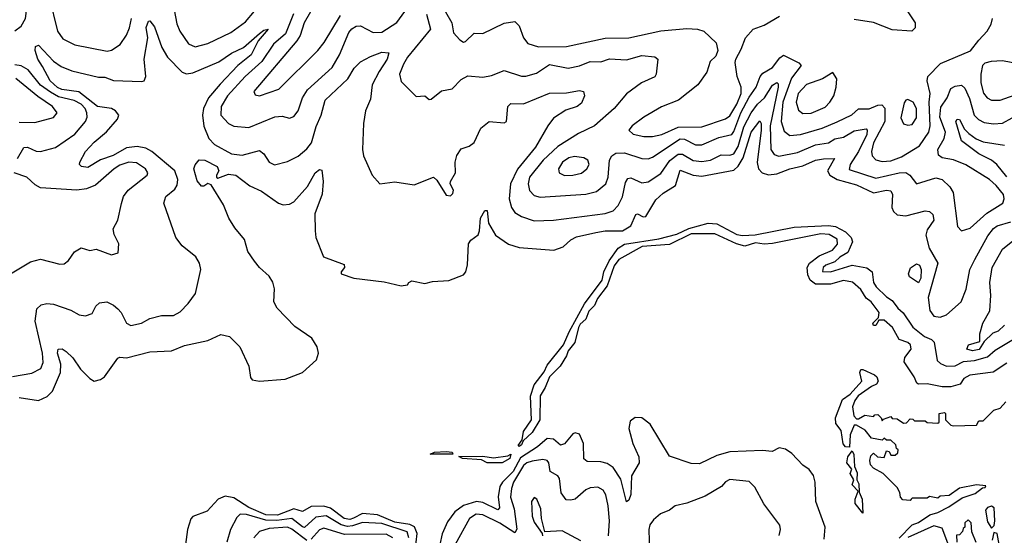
# Model space of a CAD drawing. Extents: x 1443846 to 1577407, y 839182 to 927291.
# Tile 87 of 256: x 1502448 to 1507034, y 857897 to 860299. Entities that reach past the tile are written whole.
import ezdxf

# ---------------------------------------------------------------- set-up
doc = ezdxf.new("R2010")
doc.units = 0

msp = doc.modelspace()

# ---------------------------------------------------------------- linework, layer by layer
at = {"layer": '0CON20XD'}
for points in [[(1502425, 860247.9), (1502455, 860268.4), (1502475.2, 860305), (1502482.7, 860365), (1502469, 860395), (1502445, 860425.2)], [(1502586, 860406), (1502625, 860245.8), (1502649.6, 860209.6), (1502705, 860181.8), (1502855, 860152.9), (1502875, 860157.3), (1502916.6, 860183.4), (1502945, 860226.7), (1502959, 860261), (1502969.2, 860305)], [(1503168.3, 860345), (1503179.4, 860279.4), (1503193.5, 860245), (1503235, 860186.4), (1503265, 860173.3), (1503325, 860188.2), (1503431, 860239), (1503500.1, 860289.9), (1503541.4, 860338.6)], [(1506578.4, 860345), (1506619.5, 860285), (1506619.2, 860260.8), (1506603.9, 860246.1), (1506512.1, 860252.1), (1506425, 860285.4), (1506335, 860299.6)], [(1503724.1, 860325.9), (1503686.3, 860233.7), (1503630.8, 860185), (1503575.2, 860105), (1503498, 860035), (1503416.1, 859945), (1503386.6, 859895), (1503385.3, 859855), (1503420, 859815), (1503445, 859803.3), (1503515, 859796.6), (1503636.9, 859846.9), (1503670, 859850), (1503705, 859840.8), (1503725, 859847.5), (1503744.7, 859875.3), (1503765.3, 859935), (1503788.1, 859971.9), (1503904.2, 860075.8), (1503937, 860135), (1503980.9, 860239.1), (1503995, 860256.9), (1504015, 860269.1), (1504035, 860271.1), (1504095, 860239), (1504135, 860241), (1504204.6, 860285.4), (1504242.4, 860337.6)], [(1503802, 860335), (1503773.5, 860285), (1503753.8, 860226.2), (1503738.8, 860201.2), (1503538.1, 859965), (1503545, 859949.2), (1503565, 859944.5), (1503655, 859975.5), (1503837.3, 860155), (1503866.8, 860193.2), (1503941.7, 860318.3)], [(1504343.3, 860325), (1504361.6, 860255), (1504254.8, 860125), (1504235, 860092.5), (1504217.3, 860045), (1504225, 860010.6), (1504295, 859940.8), (1504334.3, 859944.3), (1504355, 859928), (1504365, 859929.2), (1504412.6, 859967.4), (1504462.8, 859977.2), (1504505, 860020.4), (1504535, 860037.3), (1504605, 860030.7), (1504645, 860038.9), (1504705, 860062.3), (1504785, 860036.2), (1504805, 860035.4), (1504855, 860049.7), (1504915, 860090.2), (1505002.8, 860072.8), (1505055, 860084.8), (1505105, 860104), (1505155, 860102.7), (1505195, 860117.3), (1505275, 860111.7), (1505345, 860131.6), (1505406.5, 860126.5), (1505419.6, 860115), (1505412.7, 860045), (1505406.6, 860033.4), (1505344.4, 860005), (1505275, 859953.5), (1505217.1, 859885), (1505125, 859804.5), (1505050.8, 859769.2), (1504955, 859708.6), (1504886.5, 859645), (1504823, 859565), (1504815.7, 859535), (1504823, 859503), (1504845, 859480), (1504872.2, 859472.2), (1505085, 859486.2), (1505135, 859499.3), (1505177.8, 859535), (1505188.9, 859565), (1505195.3, 859645), (1505205.7, 859664.3), (1505225, 859677.8), (1505265, 859679.2), (1505345, 859652.7), (1505375, 859651.2), (1505395, 859658.6), (1505525, 859743.6), (1505545, 859741.8), (1505595, 859716.9), (1505625, 859715.6), (1505705, 859750.8), (1505765, 859764.7), (1505775, 859778), (1505806.1, 859865), (1505845, 859938.4), (1505878.4, 859985), (1505896.1, 860035), (1505909.8, 860050.2), (1505955, 860076.9), (1505988.5, 860121.5), (1506005, 860133.5), (1506077.4, 860097.4), (1506087.3, 860085), (1506042.8, 860027.2), (1506002.4, 859915), (1505994.6, 859824.6), (1506009.2, 859779.2), (1506035, 859760.3), (1506085, 859763.9), (1506185, 859794), (1506256, 859824), (1506323.8, 859856.2), (1506355, 859883.2), (1506405, 859884.5), (1506445, 859901.7), (1506462.9, 859902.9), (1506476.9, 859886.9), (1506477.5, 859825), (1506425.2, 859725), (1506415.2, 859685), (1506417.8, 859665), (1506435, 859646.6), (1506465, 859638.5), (1506505, 859642.3), (1506555, 859659.8), (1506638.6, 859711.4), (1506683.2, 859775), (1506688.5, 859805), (1506683.5, 859915), (1506688.1, 859955), (1506674.1, 860015), (1506677.9, 860035), (1506737.5, 860095), (1506876.2, 860153.8), (1506915.8, 860204.2), (1506954.5, 860245), (1506972.4, 860277.6), (1506979.6, 860305)], [(1504431.9, 860335), (1504460.8, 860285), (1504468.3, 860238.3), (1504498, 860205), (1504514.6, 860194.6), (1504525, 860197.1), (1504565, 860235.6), (1504605, 860234.3), (1504705, 860283.5), (1504755, 860290.6), (1504775, 860270.8), (1504794, 860215), (1504815, 860188.5), (1504865, 860172), (1504995, 860174), (1505175, 860213.3), (1505285, 860214.2), (1505435, 860247.9), (1505555, 860257.8), (1505604.7, 860254.7), (1505634, 860245), (1505691.2, 860191.2), (1505699.2, 860155), (1505690.3, 860129.7), (1505664, 860105), (1505648, 860055), (1505606.9, 859995), (1505515.9, 859924.1), (1505437.1, 859892.9), (1505355, 859844.8), (1505300.4, 859805), (1505285.5, 859785), (1505305.7, 859765.7), (1505355, 859755.2), (1505395, 859754.8), (1505438.5, 859765), (1505515, 859798.7), (1505625, 859799.4), (1505735, 859837.7), (1505755, 859850.9), (1505787.7, 859905), (1505807.8, 859955), (1505808.5, 859985), (1505790, 860035), (1505780.9, 860099.1), (1505782.9, 860115), (1505808.9, 860161.1), (1505827.8, 860215), (1505864.7, 860255.3), (1505915, 860274.1), (1505986.2, 860315)], [(1502415, 858636.9), (1502505, 858652.9), (1502546.7, 858675), (1502557.2, 858702.8), (1502554.1, 858745), (1502520.2, 858895), (1502527.4, 858952.6), (1502548.8, 858971.2), (1502575, 858976.5), (1502605, 858973.2), (1502685.7, 858945.7), (1502725, 858924.4), (1502755, 858919.2), (1502785, 858931.2), (1502802, 858965), (1502819.1, 858980.9), (1502854.3, 858984.3), (1502885, 858970), (1502905, 858952.2), (1502920.4, 858935), (1502945, 858885.6), (1502965, 858874.6), (1503014.7, 858885.3), (1503055, 858907.6), (1503108.3, 858921.7), (1503165, 858921.5), (1503195, 858937.7), (1503233.1, 858976.9), (1503266.2, 859023.8), (1503291.8, 859135), (1503286.2, 859165), (1503268.9, 859195), (1503205, 859245.6), (1503175.7, 859285), (1503120, 859445), (1503129.4, 859475), (1503170.4, 859509.6), (1503181.7, 859528.3), (1503185.3, 859555), (1503171.2, 859595), (1503064.1, 859685), (1503035, 859701.2), (1502995, 859708.8), (1502945, 859702.1), (1502883.6, 859666.4), (1502823.8, 859646.2), (1502765, 859611.2), (1502735.7, 859615.7), (1502726.2, 859625), (1502728.6, 859635), (1502754.7, 859685), (1502795, 859728.5), (1502852.8, 859777.2), (1502902.9, 859835), (1502910, 859855), (1502893.9, 859875), (1502875, 859884.8), (1502810.2, 859895), (1502722.9, 859962.9), (1502645, 859973.8), (1502625, 859983.2), (1502589.5, 860015), (1502555, 860081.6), (1502533.1, 860115), (1502520, 860155), (1502521.5, 860175), (1502535, 860180), (1502605.8, 860105.8), (1502640.8, 860080.8), (1502690.8, 860060.8), (1502815, 860030.8), (1502845, 860031.3), (1502885, 860016), (1503015, 860010.5), (1503027.1, 860015), (1503035.4, 860034.6), (1503027.3, 860115), (1503045.4, 860215), (1503036.9, 860263.1), (1503048.3, 860291.7), (1503055, 860293.8), (1503075.8, 860265.8), (1503110.2, 860170.2), (1503137.1, 860125), (1503204.8, 860054.8), (1503225, 860046.6), (1503255, 860051.8), (1503375, 860102.7), (1503435, 860142.6), (1503490.4, 860169.6), (1503564.8, 860235.2), (1503585, 860249.6), (1503605.8, 860255), (1503558.8, 860201.2), (1503526.7, 860135), (1503463.6, 860086.4), (1503381.3, 859998.7), (1503327.2, 859935), (1503303.9, 859885), (1503299.8, 859855), (1503305, 859803.8), (1503329.8, 859745), (1503355, 859717.2), (1503435, 859674.7), (1503485, 859668), (1503565, 859690), (1503584.7, 859674.7), (1503609.4, 859635), (1503635, 859622.7), (1503695, 859637.9), (1503745, 859663.9), (1503785, 859696.8), (1503806.9, 859725), (1503828.7, 859801.3), (1503852.8, 859855), (1503870.7, 859925), (1503975.8, 860024.2), (1504006.4, 860073.6)], [(1504006.4, 860073.6), (1504035, 860103.3), (1504082, 860128), (1504135, 860147.5), (1504166.7, 860145), (1504159.1, 860115), (1504121.7, 860058.3), (1504090.3, 859995), (1504081.3, 859928.7), (1504058.9, 859875), (1504048.9, 859815), (1504044.3, 859695), (1504049.2, 859665), (1504090, 859575), (1504125, 859534.2), (1504195, 859543.5), (1504285, 859530), (1504375, 859566), (1504391.7, 859551.7), (1504435, 859481.9), (1504455, 859478.6), (1504465, 859489.2), (1504468.4, 859505), (1504452.9, 859535), (1504454.3, 859545), (1504478.4, 859585), (1504476.8, 859635), (1504483.5, 859666.5), (1504505, 859697.5), (1504540.8, 859709.2), (1504565, 859727.5), (1504596.2, 859793.8), (1504635, 859825.5), (1504705, 859819.4), (1504715, 859824.2), (1504721.2, 859895), (1504735, 859908.9), (1504795, 859907.1), (1504915, 859956.2), (1504995, 859959.1), (1505055, 859968.6), (1505074.1, 859964.1), (1505078.6, 859945), (1505065, 859910), (1505043.8, 859895), (1504992.2, 859877.8), (1504935, 859840.4), (1504908, 859805), (1504850.5, 859705), (1504766.9, 859603.1), (1504734.2, 859535), (1504727.5, 859465), (1504738.3, 859425), (1504755, 859401.3), (1504785, 859382.4), (1504845, 859362.8), (1504934.1, 859365.9), (1505174.4, 859395.6), (1505211.7, 859408.3), (1505236.2, 859433.8), (1505255, 859473.3), (1505268.9, 859541.1), (1505280, 859560), (1505295, 859562.9), (1505345, 859539.4), (1505375, 859543.4), (1505435, 859582.4), (1505476.2, 859643.8), (1505515, 859672.2), (1505535, 859673.2), (1505585, 859642.8), (1505625, 859638.3), (1505665, 859644.8), (1505715, 859669.4), (1505755, 859668), (1505775, 859673.5), (1505795, 859708.8), (1505820.3, 859799.7), (1505854.7, 859865.3), (1505883.8, 859906.2), (1505916.7, 859935), (1505955, 859994.8), (1505975, 860005.8), (1505980.9, 860000.9), (1505981, 859985), (1505943.3, 859805), (1505946.5, 859695), (1505961.3, 859671.3), (1505984, 859664), (1506070.1, 859680.1), (1506155, 859716.3), (1506214.9, 859725.1), (1506245, 859743.5), (1506285, 859752.1), (1506335, 859780.9), (1506390, 859790), (1506395.8, 859785), (1506393.5, 859765), (1506354.1, 859685), (1506315.9, 859625), (1506311.9, 859601.9), (1506435, 859561.5), (1506545, 859586.1), (1506575, 859587.4), (1506594.7, 859575), (1506625, 859534.5), (1506715, 859562.9), (1506744.2, 859555), (1506779.9, 859519.9), (1506795, 859494.2), (1506816.5, 859336.5), (1506835, 859315.5), (1506875, 859327.8), (1506952.2, 859397.8), (1507026.4, 859445), (1507034, 859465), (1507030.6, 859485), (1506996.8, 859526.8), (1506964.8, 859554.8), (1506855, 859623.6), (1506797, 859647), (1506745, 859656), (1506727.3, 859667.3), (1506724.3, 859695), (1506753.2, 859745), (1506760.4, 859775), (1506733.6, 859845), (1506737.9, 859892.1), (1506767.6, 859935), (1506785, 859978.2), (1506805, 859989.7), (1506835, 859994.7), (1506850.6, 859980.6), (1506871.8, 859931.8), (1506894.3, 859854.3), (1506913.8, 859833.8), (1506940.1, 859820.1), (1506983.4, 859813.4), (1507025, 859817.4), (1507115, 859866.1)], [(1502438.2, 859651.8), (1502467, 859703), (1502485, 859705.4), (1502525, 859687.1), (1502545, 859684.6), (1502615, 859703.2), (1502705, 859765.9), (1502754.7, 859825), (1502762.2, 859845), (1502761.1, 859865), (1502753.1, 859885), (1502734.8, 859905), (1502702.2, 859922.2), (1502629.3, 859939.3), (1502591, 859961), (1502544.9, 859994.9), (1502487.5, 860065), (1502455, 860084.5), (1502425, 860088.9)], [(1506973.8, 859923.8), (1507015, 859924.1), (1507128.6, 859965), (1507185, 859996.4), (1507205.5, 860015), (1507216.5, 860035), (1507217.5, 860045), (1507206.7, 860065), (1507178.7, 860078.7), (1507025, 860106.9), (1506972.5, 860105), (1506943.2, 860096.8), (1506932.2, 860085), (1506924.2, 860045), (1506925.3, 860004.7), (1506936.9, 859956.9), (1506953.6, 859935), (1506973.8, 859923.8)], [(1502445, 859821.6), (1502519.1, 859820.9), (1502605, 859843.6), (1502623.3, 859865), (1502601.5, 859895), (1502532.1, 859942.1), (1502429.6, 860025)], [(1506095, 859862.8), (1506135, 859863.7), (1506198.9, 859891.1), (1506222, 859915), (1506239.3, 859945), (1506250.9, 859985), (1506254.2, 860024.2), (1506235, 860053.3), (1506186.7, 860023.3), (1506112.5, 859997.5), (1506074.3, 859955), (1506064.3, 859914.3), (1506075, 859877.8), (1506095, 859862.8)], [(1506585, 859807.9), (1506605, 859811.2), (1506625, 859842.5), (1506625.2, 859885), (1506610, 859915), (1506585, 859927.8), (1506575, 859924.4), (1506567.5, 859912.5), (1506551.3, 859841.3), (1506565, 859814.4), (1506585, 859807.9)], [(1502445, 858539), (1502535, 858525.8), (1502576.3, 858543.7), (1502601.2, 858568.8), (1502638.4, 858655), (1502639.8, 858695), (1502623.8, 858746.2), (1502626.7, 858765), (1502645.3, 858765.3), (1502665, 858752.9), (1502695, 858724.2), (1502731.7, 858671.7), (1502775, 858627.1), (1502795, 858615.7), (1502825, 858622.8), (1502842.9, 858635), (1502905, 858721.9), (1502915, 858726.7), (1502945, 858724), (1503055, 858752.6), (1503155, 858755.9), (1503215, 858780.8), (1503324.7, 858805.3), (1503385, 858833.1), (1503425, 858823.1), (1503474.2, 858775), (1503515.5, 858685), (1503523, 858633), (1503531.6, 858621.6), (1503565, 858615.9), (1503685, 858624.2), (1503765, 858655.4), (1503830, 858715), (1503839.2, 858745), (1503834.2, 858775), (1503809.5, 858815), (1503730.1, 858870.1), (1503646.7, 858955), (1503632.1, 858985), (1503634.8, 859044.8), (1503627.1, 859077.1), (1503610, 859105), (1503565.4, 859145), (1503542.5, 859175), (1503510, 859220), (1503495, 859275.6), (1503449.8, 859329.8), (1503421.6, 859375), (1503396.9, 859436.9), (1503339.7, 859529.7), (1503325, 859535.3), (1503306.4, 859523.6), (1503295, 859524.4), (1503275, 859547.7), (1503259.2, 859605), (1503265, 859622.5), (1503284.4, 859645.6), (1503310, 859645), (1503367.4, 859615), (1503375.3, 859595), (1503364.1, 859575), (1503364.8, 859564.8), (1503371.2, 859561.2), (1503420.9, 859579.1), (1503455, 859575.6), (1503520.5, 859525), (1503575, 859499.6), (1503652.9, 859445), (1503675, 859437.3), (1503705, 859439.6), (1503725, 859450), (1503787.9, 859522.1), (1503825, 859586), (1503845, 859601.2), (1503855, 859597.5), (1503861.5, 859545), (1503856.3, 859486.3), (1503822.7, 859395), (1503824.8, 859315.2), (1503827.9, 859285), (1503863.3, 859195), (1503958.6, 859158.6), (1503960.6, 859145), (1503946, 859125), (1503946, 859115), (1504005, 859095.4), (1504145, 859078.1), (1504225, 859060), (1504255, 859063.3), (1504260, 859075), (1504275, 859083.3), (1504335, 859070), (1504370.5, 859079.5), (1504446.1, 859083.9), (1504515, 859110), (1504525.5, 859124.5), (1504533.6, 859156.4), (1504539.1, 859255), (1504548.6, 859271.4), (1504582.7, 859297.3), (1504590, 859315), (1504594, 859375), (1504615, 859410), (1504625, 859410), (1504631.2, 859351.2), (1504664.7, 859294.7), (1504725, 859253.5), (1504775, 859238.5), (1504935.4, 859225.4), (1504979.6, 859240.4), (1505015.7, 859274.3), (1505042.1, 859287.9), (1505132, 859308), (1505175.7, 859315.7), (1505255, 859315.7), (1505295, 859339.6), (1505318.1, 859391.9), (1505325, 859395.5), (1505351.2, 859381.2), (1505365, 859382.6), (1505410.3, 859459.7), (1505445, 859491.7), (1505503.2, 859526.8), (1505525, 859598.8), (1505585, 859575.5), (1505625, 859569.8), (1505775, 859598), (1505795, 859617.1), (1505817.1, 859655), (1505854.4, 859775.6), (1505895, 859827.3), (1505901.1, 859815), (1505901.5, 859785), (1505883.6, 859633.6), (1505889.8, 859605), (1505906, 859586), (1505935, 859576.9), (1505975, 859580.7), (1506035, 859604.5), (1506095, 859618.2), (1506155, 859644.4), (1506191.6, 859651.6), (1506242.5, 859652.5), (1506210.5, 859595), (1506221.6, 859575), (1506255, 859554.1), (1506345, 859529.7), (1506425, 859493.3), (1506485, 859504.8), (1506505, 859501.2), (1506512.5, 859485), (1506510.6, 859425), (1506518.4, 859405), (1506535, 859389.4), (1506575, 859385.2), (1506665, 859408.9), (1506685, 859405.4), (1506701.3, 859391.3), (1506705.9, 859365), (1506675, 859320), (1506668.1, 859295), (1506684.2, 859235), (1506724.8, 859165), (1506680, 859005), (1506686.9, 858945), (1506705, 858918.5), (1506735, 858913.8), (1506765, 858923.8), (1506833.3, 858985), (1506855.6, 859044.4), (1506873.9, 859135), (1506897.4, 859182.6), (1506957.9, 859292.1), (1506983.5, 859326.5), (1507001.3, 859338.7), (1507065, 859357.4)], [(1507045, 859567.3), (1506998.8, 859625), (1506974.3, 859645), (1506915.6, 859675), (1506834.2, 859734.2), (1506807.8, 859825), (1506814.4, 859835), (1506825, 859834.2), (1506849, 859789), (1506868.5, 859768.5), (1506903.5, 859743.5), (1506935, 859729.8), (1507035, 859715.3)], [(1504985, 859573.9), (1505025, 859574.7), (1505065, 859584.7), (1505090, 859605), (1505100, 859625), (1505093.6, 859645), (1505075, 859655.3), (1505031.9, 859661.9), (1505005.6, 859655), (1504976.9, 859635), (1504957.3, 859605), (1504961.4, 859585), (1504985, 859573.9)], [(1502404.7, 859115.3), (1502498.3, 859171.7), (1502545, 859183.5), (1502635, 859160), (1502655, 859162), (1502675, 859178), (1502702.8, 859217.2), (1502735, 859236.9), (1502775, 859224.4), (1502805, 859230), (1502875, 859203.8), (1502906.4, 859213.6), (1502910, 859255), (1502887.9, 859297.9), (1502884.2, 859324.2), (1502905.3, 859364.7), (1502922.4, 859442.4), (1502931.2, 859475), (1502953.6, 859505), (1503042.2, 859575), (1503044.5, 859585), (1503034.4, 859605), (1502991.7, 859631.7), (1502956.7, 859635), (1502915, 859621.2), (1502888, 859605), (1502801.2, 859528.8), (1502759, 859511), (1502715, 859504.7), (1502545, 859516.5), (1502520.1, 859530.1), (1502481.2, 859565), (1502423.1, 859585)], [(1507045, 858698.6), (1506982.4, 858657.6), (1506873.1, 858643.1), (1506845, 858627.3), (1506828.6, 858601.4), (1506785, 858588.5), (1506745, 858588.8), (1506675, 858603.3), (1506635, 858600.6), (1506626.4, 858606.4), (1506614.4, 858635), (1506567.1, 858705), (1506571.4, 858725), (1506600.5, 858765), (1506597.8, 858785), (1506585, 858795.5), (1506545, 858809.2), (1506513.5, 858865), (1506475, 858899.6), (1506450.2, 858899.8), (1506435, 858874.3), (1506424.6, 858874.6), (1506421.1, 858885), (1506447.6, 858912.4), (1506450.7, 858935), (1506414.5, 858985), (1506391.3, 859001.3), (1506365, 859042.5), (1506326.4, 859076.4), (1506285.4, 859084.6), (1506225, 859067.8), (1506155, 859066.8), (1506129.2, 859085), (1506118.7, 859111.3), (1506115.4, 859145), (1506126.5, 859165), (1506171.4, 859198.6), (1506234.5, 859225), (1506256.3, 859253.7), (1506256.2, 859276.2), (1506218.6, 859298.6), (1506179.1, 859300.9), (1505955, 859257.3), (1505916.1, 859253.9), (1505875, 859258.9), (1505825.4, 859244.6), (1505786.2, 859255), (1505685, 859301.5), (1505575, 859302.3), (1505475, 859251.2), (1505347.3, 859242.7), (1505238.7, 859181.3), (1505217, 859153), (1505185, 859059.2), (1505139.7, 859000.3), (1505125, 858968.5), (1505098.3, 858941.7), (1505085.2, 858904.8), (1505058.9, 858881.1), (1505051.3, 858865), (1505033.3, 858795), (1505003.3, 858756.7), (1504995, 858732.5), (1504965.3, 858685), (1504915.2, 858634.8), (1504896.2, 858585), (1504872.4, 858547.6), (1504870.9, 858435), (1504835, 858375.8), (1504793.3, 858336.7), (1504785, 858319.2), (1504775, 858310.8), (1504770, 858315), (1504788, 858342), (1504795, 858380), (1504831.5, 858435), (1504827.8, 858545), (1504845, 858598.6), (1504890.8, 858659.2), (1504905, 858690), (1504981.5, 858785), (1505007.3, 858845), (1505078.2, 858975), (1505160.9, 859085), (1505168.2, 859125), (1505194, 859176), (1505235.7, 859235), (1505265, 859253.6), (1505425, 859278.5), (1505509.4, 859300.6), (1505565, 859326.7), (1505655, 859351.5), (1505695, 859348.2), (1505788, 859298), (1505815, 859293.3), (1505873.4, 859296.6), (1506055, 859333.1), (1506215, 859339.7), (1506248, 859335), (1506295, 859311.1), (1506320.5, 859285), (1506327.3, 859265), (1506305.2, 859214.8), (1506267.4, 859192.6), (1506245, 859171.5), (1506202.5, 859155), (1506190, 859145), (1506186.8, 859126.8), (1506225, 859124.7), (1506325.4, 859155.4), (1506393.9, 859143.9), (1506418.1, 859125), (1506424.5, 859075), (1506436.7, 859055), (1506485, 859008.1), (1506511.7, 858991.7), (1506537.5, 858955), (1506563, 858933), (1506607.4, 858867.4), (1506662.6, 858822.6), (1506695, 858808.9), (1506707.2, 858797.2), (1506722, 858712), (1506737.2, 858697.2), (1506765, 858684.5), (1506805, 858687.3), (1506843.5, 858706.5), (1506895, 858710.8), (1506955, 858728.5), (1506990.7, 858759.3), (1507084, 858815)], [(1507035, 858876.7), (1507005, 858847.5), (1506980.7, 858839.3), (1506940.7, 858799.3), (1506917, 858763), (1506886.4, 858756.4), (1506860, 858765), (1506867.5, 858785), (1506920, 858800), (1506920, 858835), (1506934.5, 858885), (1506966.5, 858943.5), (1506971.4, 859015), (1506966, 859075), (1506977.5, 859145), (1507025, 859230), (1507080.8, 859275)], [(1506635, 859073.3), (1506591.7, 859101.7), (1506587.5, 859115), (1506597, 859143), (1506625, 859162.5), (1506638.8, 859155), (1506646.7, 859135), (1506645.8, 859095), (1506635, 859073.3)], [(1506600, 858065), (1506595, 858060), (1506561.7, 858061.7), (1506550, 858075), (1506547, 858097), (1506535, 858120), (1506470, 858185), (1506425, 858210), (1506411.2, 858225), (1506407.5, 858245), (1506413, 858267), (1506425, 858280), (1506443, 858263), (1506475, 858260), (1506485, 858290), (1506498.3, 858288.3), (1506505, 858270), (1506525, 858270), (1506538.3, 858281.7), (1506540, 858295), (1506531.7, 858301.7), (1506528.3, 858318.3), (1506505, 858340), (1506485, 858340), (1506475, 858350), (1506465, 858340), (1506415, 858350), (1506386.4, 858386.4), (1506345, 858410), (1506335, 858410), (1506316.7, 858365), (1506312.5, 858307.5), (1506295, 858309.2), (1506283.6, 858323.6), (1506274.3, 858385), (1506248.8, 858418.8), (1506247.8, 858445), (1506280.5, 858529.5), (1506316, 858555), (1506370.8, 858615), (1506360.5, 858655), (1506365, 858669.2), (1506375, 858670), (1506430, 858645), (1506440, 858635), (1506446.2, 858615), (1506438.9, 858601.1), (1506415, 858590.8), (1506353.5, 858546.5), (1506338, 858525), (1506327.5, 858495), (1506333, 858453), (1506345, 858440), (1506355, 858440), (1506385, 858457.5), (1506425, 858450), (1506431.7, 858458.3), (1506445, 858460), (1506460, 858445), (1506465, 858430), (1506471.7, 858438.3), (1506505, 858450), (1506511.7, 858441.7), (1506535, 858440), (1506565, 858420), (1506578.3, 858421.7), (1506595, 858440), (1506608.3, 858438.3), (1506615, 858430), (1506665, 858430), (1506675, 858422.5), (1506725, 858420), (1506730, 858425), (1506730, 858465), (1506755, 858470), (1506760, 858465), (1506760, 858435), (1506785, 858410), (1506795, 858407.5), (1506905, 858410), (1506915, 858430), (1506935, 858430), (1506945, 858440), (1506985, 858480), (1507015, 858490), (1507041.7, 858518.3)], [(1506195, 857878.8), (1506198.9, 857935), (1506156.2, 858055), (1506153.6, 858145), (1506145.7, 858175.7), (1506125, 858204.4), (1506095, 858224.2), (1506045, 858278.1), (1506015, 858298.6), (1505985.9, 858304.1), (1505952.4, 858287.6), (1505908.5, 858291.5), (1505755, 858285.8), (1505695, 858268.2), (1505615, 858230.8), (1505575, 858231.8), (1505475, 858266.2), (1505384.6, 858415), (1505345, 858444.6), (1505314.6, 858445.4), (1505291.8, 858428.2), (1505285.5, 858395), (1505304.5, 858325), (1505332.3, 858262.3), (1505333.5, 858235), (1505296.9, 858175), (1505295, 858087.5), (1505285, 858061.2), (1505275, 858052.5), (1505248.2, 858158.2), (1505212.7, 858212.7), (1505185, 858231.2), (1505155, 858238.8), (1505091.3, 858241.3), (1505075, 858253.8), (1505074, 858325), (1505055, 858368.6), (1505035, 858374.4), (1505025, 858370.6), (1504985, 858323.2), (1504967.1, 858317.1), (1504934.8, 858344.8), (1504905, 858348.3), (1504860.2, 858309.8), (1504781.2, 858258.8), (1504746, 858194), (1504696.4, 858145), (1504684.3, 858125), (1504677, 858077), (1504682.5, 858025), (1504675, 858015.4), (1504605, 858050.7), (1504575, 858054.6), (1504515, 858036.1), (1504475, 858006.8), (1504440.3, 857959.7), (1504416.4, 857903.6), (1504404.4, 857855)], [(1504465, 858274.5), (1504360, 858275), (1504380, 858285), (1504435, 858287.8), (1504462.5, 858285), (1504465, 858274.5)], [(1506375, 858000), (1506340, 858045), (1506338.9, 858065), (1506353, 858103), (1506325, 858132.5), (1506333.3, 858155), (1506316.2, 858185), (1506323.3, 858205), (1506300.5, 858235), (1506305, 858262.5), (1506325, 858290), (1506333, 858273), (1506337, 858217), (1506348.3, 858188.3), (1506347.5, 858155), (1506356.4, 858136.4), (1506358.3, 858098.3), (1506372.5, 858065), (1506375, 858000)], [(1504695, 858234.5), (1504625, 858234.6), (1504599.1, 858249.1), (1504510, 858255), (1504493.3, 858265), (1504605.3, 858265.3), (1504655, 858258.1), (1504722.4, 858267.6), (1504735.8, 858275.8), (1504730.8, 858255), (1504695, 858234.5)], [(1505190.7, 857895), (1505194.8, 857965), (1505189, 858035), (1505177.9, 858085), (1505165, 858107.3), (1505140.8, 858120.8), (1505105, 858118.2), (1505085, 858109.4), (1505035, 858065.8), (1505015, 858060.2), (1504992.7, 858062.7), (1504970.7, 858095), (1504962.4, 858162.4), (1504953.8, 858173.8), (1504918.5, 858195), (1504912.5, 858235), (1504905, 858246.1), (1504885, 858249.8), (1504835, 858243.1), (1504809.6, 858235), (1504795, 858221.7), (1504748, 858145), (1504738.3, 858115), (1504734.8, 858074.8), (1504751, 858021)], [(1505986.1, 857896.1), (1505992, 857925), (1505988.8, 857945), (1505913.3, 858043.3), (1505872.1, 858122.1), (1505845, 858147.5), (1505755, 858157.7), (1505735, 858146.5), (1505716.2, 858123.8), (1505640.6, 858079.4), (1505555, 858046.6), (1505501.2, 858035), (1505474.2, 858015), (1505433.3, 857996.7), (1505400.4, 857969.6), (1505383.7, 857946.3), (1505378.1, 857925), (1505381.8, 857818.2)], [(1506545, 857884), (1506604.4, 857945.6), (1506635, 857956.2), (1506687.1, 857992.9), (1506725, 858004), (1506775, 858030), (1506838.3, 858071.7), (1506898.3, 858091.7), (1506931.7, 858118.3), (1506945, 858120), (1506948.3, 858128.3), (1506905, 858132.5), (1506825, 858117.5), (1506777, 858083), (1506735, 858080), (1506725, 858070), (1506685, 858077.5), (1506675, 858070), (1506605, 858070), (1506600, 858065)], [(1504289.3, 857825), (1504299.2, 857905), (1504286.8, 857936.8), (1504265, 857947.5), (1504195, 857958.6), (1504115, 857993.1), (1504045, 857998.5), (1504002.8, 857977.2), (1503985, 857970.9), (1503959, 857975), (1503895, 858023), (1503865, 858032.6), (1503805, 858030.9), (1503765, 858007.9), (1503725, 858020.9), (1503648.6, 857991.4), (1503595, 857991.8), (1503515, 858026), (1503445, 858071.5), (1503405, 858080.1), (1503373.3, 858065), (1503321, 858009), (1503254.2, 857985), (1503245.5, 857974.5), (1503229.2, 857925), (1503219.7, 857855)], [(1505061.7, 857871.7), (1504975, 857918.6), (1504893.8, 857913.8), (1504878.7, 857975), (1504875, 858020), (1504857.3, 858065), (1504845, 858074), (1504831.5, 858055), (1504835, 857986.7), (1504845, 857958.6), (1504882, 857905), (1504882.9, 857895)], [(1504751, 858021), (1504764.1, 857925.9), (1504755, 857908.8), (1504685, 857954.3), (1504605, 857992.9), (1504573.9, 857996.1), (1504542.5, 857975), (1504477, 857855)], [(1506975, 857930), (1506987, 857943), (1506990, 857965), (1506986.7, 858025), (1506975, 858032.5), (1506955, 858026.7), (1506946.7, 858015), (1506955, 857960), (1506975, 857930)], [(1504260.1, 857885), (1504253.1, 857913.1), (1504135, 857951.8), (1504045, 857957.5), (1503998.6, 857941.4), (1503975, 857938.9), (1503945.7, 857945.7), (1503875, 857988.5), (1503827.7, 857982.3), (1503775, 857934.3), (1503765, 857936.2), (1503715, 857976.2), (1503645, 857965.5), (1503595, 857967), (1503505, 857994.8), (1503474.4, 857995), (1503460, 857980), (1503430.6, 857925), (1503412.5, 857865)], [(1506903, 857863), (1506883, 857913), (1506880, 857955), (1506865, 857970), (1506850, 857955), (1506850, 857935), (1506841.7, 857928.3), (1506840, 857915), (1506825, 857900), (1506811.7, 857898.3), (1506812.5, 857865)], [(1503785, 857872.9), (1503715, 857926.5), (1503695, 857935.4), (1503610.5, 857929.5), (1503564.8, 857915.2), (1503539.2, 857885)], [(1504185.3, 857885), (1504155, 857903.1), (1503961, 857901), (1503865, 857931.2), (1503845, 857922.9), (1503805, 857879.1)], [(1506780, 857835), (1506745, 857930), (1506705, 857941.2), (1506585, 857886.7)], [(1507010, 857855), (1507000, 857905), (1506985, 857910), (1506977.5, 857875)]]:
    msp.add_lwpolyline(points, dxfattribs=at)

doc.saveas('drawing.dxf')
